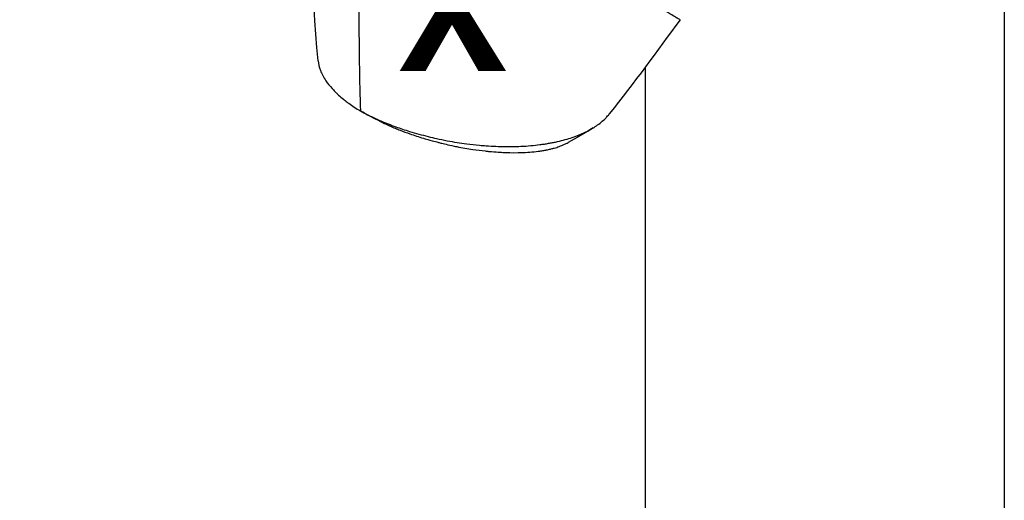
# Model space of a CAD drawing. Header units: millimetres. Extents: x 0 to 4378, y 0 to 2376.
# Tile 219 of 224: x 2520 to 2767, y 1745 to 1866. Entities that reach past the tile are written whole.
import ezdxf

# ---------------------------------------------------------------- set-up
doc = ezdxf.new("R2010")
doc.units = ezdxf.units.MM
doc.header["$LTSCALE"] = 0.2
for name, color, linetype in [('01_Object Line', 4, 'Continuous'), ('07_Special Line2', 76, 'Continuous'), ('12_Before Rev.Num.', 5, 'Continuous')]:
    doc.layers.add(name, color=color, linetype=linetype)
doc.layers.add('14_Mark', color=7, linetype='Continuous', true_color=0xe03c31)
doc.styles.add('Rainbow-5.0 Style', font='malgunsl.ttf')

# ---------------------------------------------------------------- blocks, each defined once
blk = doc.blocks.new('Blk$A07R1-4W24J')
for p, q in [((17.35, 794.27), (17.35, 627.79)), ((-72.65, 753.43), (-72.65, 627.79))]:
    blk.add_line(p, q)
for centre, major_axis, ratio, start_param, end_param in [((-123.01, 1035.45), (18.61, 309.58), 0.034154, 2.393618, 2.81451), ((-142.27, 742.97), (-5.44, 2.95), 0.20917, 1.354811, 1.446049)]:
    blk.add_ellipse(centre, major_axis=major_axis, ratio=ratio, start_param=start_param, end_param=end_param)
for points, knots in [([(-154.66, 755.04), (-156.23, 772.89), (-156.75, 790.62), (-157.16, 808.75), (-157.17, 809.22), (-157.18, 809.7)], [0, 0, 0, 0, 6.08921, 6.08921, 6.253362, 6.253362, 6.253362, 6.253362]), ([(-63.93, 765.34), (-63.93, 765.33), (-64.27, 765.5), (-65.07, 765.97), (-65.89, 766.47), (-69.04, 768.32), (-70.94, 769.41), (-75.15, 771.84), (-76.87, 772.88), (-78.92, 774.02), (-80.28, 774.74), (-83.74, 776.74), (-85.26, 777.64), (-90.85, 780.93), (-94.46, 782.99), (-98.55, 785.35), (-100.03, 786.21), (-104.41, 788.74), (-107.42, 790.47), (-116.68, 795.83), (-122.32, 799.09), (-128.62, 802.7), (-130.09, 803.55), (-133.72, 805.63), (-135.86, 806.87), (-139.97, 809.25), (-141.93, 810.38), (-143.74, 811.42)], [1.915503, 1.915503, 1.915503, 1.915503, 2.453917, 2.453917, 3.119268, 3.119268, 3.710855, 3.710855, 4.236876, 4.236876, 4.642605, 4.642605, 4.934699, 4.934699, 5.667174, 5.667174, 6.066186, 6.066186, 6.818123, 6.818123, 8.314738, 8.314738, 8.772171, 8.772171, 9.455351, 9.455351, 10.137965, 10.137965, 10.137965, 10.137965]), ([(-154.66, 755.04), (-154.59, 754.25), (-154.4, 753.45), (-153.76, 751.77), (-153.29, 750.9), (-152.25, 749.38), (-151.74, 748.73), (-150.93, 747.84), (-150.7, 747.6), (-150.36, 747.25), (-150.25, 747.15), (-149.94, 746.84), (-149.73, 746.64), (-149.14, 746.11), (-148.74, 745.77), (-148.01, 745.17), (-147.69, 744.92), (-147.23, 744.58), (-147.1, 744.49), (-146.53, 744.07), (-146.06, 743.74), (-145.08, 743.11), (-144.57, 742.8), (-144.04, 742.49)], [6.746797, 6.746797, 6.746797, 6.746797, 7.288579, 7.288579, 7.860772, 7.860772, 8.290537, 8.290537, 8.451715, 8.451715, 8.522248, 8.522248, 8.654959, 8.654959, 8.889881, 8.889881, 9.06617, 9.06617, 9.132077, 9.132077, 9.362293, 9.362293, 9.592797, 9.592797, 9.592797, 9.592797]), ([(-144.04, 742.49), (-143.48, 742.17), (-142.88, 741.84), (-142.23, 741.51), (-141.63, 741.21), (-140.98, 740.89), (-140.3, 740.58), (-140.15, 740.51), (-140, 740.45), (-139.85, 740.38), (-138.62, 739.83), (-137.38, 739.32), (-136.16, 738.86), (-135.83, 738.74), (-135.51, 738.62), (-135.19, 738.5), (-134.06, 738.1), (-132.9, 737.71), (-131.72, 737.35), (-130.21, 736.88), (-128.65, 736.45), (-127.07, 736.06), (-126.37, 735.88), (-125.66, 735.72), (-124.95, 735.56), (-124.06, 735.36), (-123.16, 735.18), (-122.27, 735.01), (-120.63, 734.7), (-119, 734.44), (-117.4, 734.23), (-116.33, 734.09), (-115.27, 733.98), (-114.23, 733.88), (-113.66, 733.83), (-113.09, 733.78), (-112.53, 733.74), (-110.87, 733.62), (-109.27, 733.56), (-107.74, 733.54), (-106.39, 733.53), (-105.09, 733.55), (-103.85, 733.61), (-102.12, 733.69), (-100.52, 733.84), (-99.07, 734.02), (-98.95, 734.04), (-98.84, 734.05), (-98.72, 734.07), (-98.37, 734.12), (-98.02, 734.17), (-97.67, 734.22), (-97.33, 734.28), (-96.98, 734.34), (-96.64, 734.4), (-96.3, 734.46), (-95.97, 734.52), (-95.64, 734.59), (-95.31, 734.65), (-95, 734.72), (-94.68, 734.79), (-94.67, 734.79), (-94.66, 734.79), (-94.65, 734.8), (-93.3, 735.1), (-92.07, 735.44), (-90.95, 735.82), (-89.74, 736.23), (-88.65, 736.67), (-87.68, 737.14), (-87.59, 737.18), (-87.5, 737.23), (-87.41, 737.27), (-86.49, 737.73), (-85.65, 738.22), (-84.9, 738.74), (-84.04, 739.33), (-83.29, 739.95), (-82.65, 740.6), (-82.58, 740.67), (-82.51, 740.73), (-82.45, 740.8), (-82.19, 741.07), (-81.95, 741.34), (-81.73, 741.62), (-81.68, 741.68), (-81.63, 741.74), (-81.59, 741.8)], [0, 0, 0, 0, 0.0293646, 0.0293646, 0.0293646, 0.0566154, 0.0566154, 0.0566154, 0.0625, 0.0625, 0.0625, 0.1118856, 0.1118856, 0.1118856, 0.125, 0.125, 0.125, 0.1687706, 0.1687706, 0.1687706, 0.2250488, 0.2250488, 0.2250488, 0.25, 0.25, 0.25, 0.2807426, 0.2807426, 0.2807426, 0.3373462, 0.3373462, 0.3373462, 0.375, 0.375, 0.375, 0.394127, 0.394127, 0.394127, 0.4504604, 0.4504604, 0.4504604, 0.5, 0.5, 0.5, 0.5625, 0.5625, 0.5625, 0.5671142, 0.5671142, 0.5671142, 0.581501, 0.581501, 0.581501, 0.5960263, 0.5960263, 0.5960263, 0.6106942, 0.6106942, 0.6106942, 0.625, 0.625, 0.625, 0.6254725, 0.6254725, 0.6254725, 0.6826656, 0.6826656, 0.6826656, 0.7442648, 0.7442648, 0.7442648, 0.75, 0.75, 0.75, 0.8049855, 0.8049855, 0.8049855, 0.8682916, 0.8682916, 0.8682916, 0.875, 0.875, 0.875, 0.9005062, 0.9005062, 0.9005062, 0.9059684, 0.9059684, 0.9059684, 0.9059684]), ([(-139.1, 739.84), (-138.94, 739.76), (-138.79, 739.69), (-138.66, 739.62), (-138.43, 739.51), (-138.25, 739.42), (-138.12, 739.36), (-137.2, 738.93), (-136.25, 738.52), (-135.27, 738.12), (-134.89, 737.96), (-134.5, 737.8), (-134.1, 737.65), (-133.3, 737.33), (-132.47, 737.03), (-131.64, 736.73), (-130.54, 736.35), (-129.41, 735.98), (-128.27, 735.63), (-128.11, 735.58), (-127.96, 735.54), (-127.81, 735.5), (-126.05, 734.97), (-124.91, 734.69), (-124.45, 734.57), (-124.4, 734.55), (-124.2, 734.51), (-123.86, 734.42), (-123.25, 734.27), (-122.14, 734), (-120.55, 733.67), (-120.32, 733.62), (-120.09, 733.58), (-119.85, 733.53), (-118.52, 733.27), (-117.18, 733.04), (-115.85, 732.84), (-114.82, 732.68), (-113.8, 732.55), (-112.79, 732.44), (-112.48, 732.4), (-112.18, 732.37), (-111.9, 732.34), (-110.01, 732.16), (-108.76, 732.1), (-108.09, 732.07), (-107.99, 732.06), (-107.91, 732.06), (-107.84, 732.06), (-107.34, 732.04), (-106.18, 731.99), (-104.47, 732.02), (-104.08, 732.03), (-103.67, 732.04), (-103.23, 732.06), (-102.43, 732.09), (-101.73, 732.14), (-101.11, 732.19), (-100.29, 732.26), (-99.62, 732.34), (-99.07, 732.42), (-98.69, 732.47), (-98.36, 732.52), (-98.05, 732.58), (-97.73, 732.63), (-97.44, 732.69), (-97.18, 732.74), (-97, 732.78), (-96.82, 732.82), (-96.64, 732.86), (-96.35, 732.93), (-96.06, 733), (-95.79, 733.07), (-95.67, 733.1), (-95.56, 733.13), (-95.45, 733.16), (-95.03, 733.28), (-94.63, 733.41), (-94.24, 733.55), (-93.76, 733.73), (-93.3, 733.91), (-92.86, 734.12), (-92.73, 734.18), (-92.61, 734.23), (-92.49, 734.29), (-92.31, 734.39), (-92.13, 734.48), (-91.96, 734.57)], [-0.9562395, -0.9562395, -0.9562395, -0.9562395, -0.9489424, -0.9489424, -0.9489424, -0.9357143, -0.9357143, -0.9357143, -0.889625, -0.889625, -0.889625, -0.8714286, -0.8714286, -0.8714286, -0.8344504, -0.8344504, -0.8344504, -0.7857143, -0.7857143, -0.7857143, -0.7816134, -0.7816134, -0.7816134, -0.7321429, -0.7321429, -0.7321429, -0.7131382, -0.7131382, -0.7131382, -0.6785714, -0.6785714, -0.6785714, -0.668891, -0.668891, -0.668891, -0.6136608, -0.6136608, -0.6136608, -0.5714286, -0.5714286, -0.5714286, -0.5631973, -0.5631973, -0.5631973, -0.5077586, -0.5077586, -0.5077586, -0.5, -0.5, -0.5, -0.4417473, -0.4417473, -0.4417473, -0.4285714, -0.4285714, -0.4285714, -0.3976984, -0.3976984, -0.3976984, -0.3571429, -0.3571429, -0.3571429, -0.3396491, -0.3396491, -0.3396491, -0.3214286, -0.3214286, -0.3214286, -0.3105609, -0.3105609, -0.3105609, -0.2929487, -0.2929487, -0.2929487, -0.2857143, -0.2857143, -0.2857143, -0.2580205, -0.2580205, -0.2580205, -0.2239141, -0.2239141, -0.2239141, -0.2142857, -0.2142857, -0.2142857, -0.1992287, -0.1992287, -0.1992287, -0.1992287])]:
    blk.add_open_spline(points, degree=3, knots=knots)
for points in [[(-63.93, 765.34), (-69.55, 757.51), (-75.52, 749.52), (-81.59, 741.8)], [(-139.1, 739.84), (-140.62, 740.59), (-142.11, 741.37), (-143.56, 742.21)], [(-85.73, 738.2), (-87.87, 736.89), (-90, 735.67), (-91.96, 734.57)]]:
    blk.add_open_spline(points, degree=3)
blk = doc.blocks.new('A$C36afca62')
h = blk.add_hatch(color=256)
h.dxf.hatch_style = 1
h.paths.add_polyline_path([(6, 0, 1), (-6, 0, 1)])
at = {"layer": '07_Special Line2'}
blk.add_hatch(color=256, dxfattribs=at).paths.add_polyline_path([(51.08, 29.49), (33.42, 25.88), (39.12, 16)])
at = {"layer": '12_Before Rev.Num.'}
blk.add_hatch(color=256, dxfattribs=at).paths.add_polyline_path([(0, 58.99), (-5.7, 41.88), (5.7, 41.88)])
at = {"layer": '14_Mark'}
blk.add_hatch(color=256, dxfattribs=at).paths.add_polyline_path([(51.08, -29.49), (39.12, -16), (33.42, -25.88)])
blk.add_circle((0, 0), 6)
at = {"layer": '07_Special Line2'}
for p, q in [((48.62, 28.07), (33.89, 25.06)), ((38.65, 16.82), (48.62, 28.07)), ((38.65, 16.82), (33.89, 25.06))]:
    blk.add_line(p, q, dxfattribs=at)
at = {"layer": '07_Special Line2', "const_width": 6}
blk.add_lwpolyline([(36.27, 20.94), (0, 0)], dxfattribs=at)
at = {"layer": '12_Before Rev.Num.'}
for p, q in [((0, 56.14), (-4.75, 41.88)), ((4.75, 41.88), (0, 56.14)), ((4.75, 41.88), (-4.75, 41.88))]:
    blk.add_line(p, q, dxfattribs=at)
at = {"layer": '12_Before Rev.Num.', "const_width": 6}
blk.add_lwpolyline([(0, 41.88), (0, 0)], dxfattribs=at)
at = {"layer": '14_Mark'}
for p, q in [((33.89, -25.06), (38.65, -16.82)), ((48.62, -28.07), (38.65, -16.82)), ((33.89, -25.06), (48.62, -28.07))]:
    blk.add_line(p, q, dxfattribs=at)
at = {"layer": '14_Mark', "const_width": 6}
blk.add_lwpolyline([(36.27, -20.94), (0, 0)], dxfattribs=at)
at = {"insert": (-21.41, -18.55), "char_height": 19.2, "attachment_point": 4, "style": 'Rainbow-5.0 Style'}
blk.add_mtext('{\\fMalgun Gothic Semilight|b1|i0|c129|p50;T}', dxfattribs=at)
at = {"layer": '07_Special Line2', "insert": (43.22, 5.18), "char_height": 19.2, "attachment_point": 4, "style": 'Rainbow-5.0 Style'}
blk.add_mtext('{\\fMalgun Gothic Semilight|b1|i0|c129|p50;Y}', dxfattribs=at)
at = {"layer": '12_Before Rev.Num.', "insert": (-24.7, 42.87), "char_height": 19.2, "attachment_point": 4, "style": 'Rainbow-5.0 Style'}
blk.add_mtext('{\\fMalgun Gothic Semilight|b1|i0|c129|p50;Z}', dxfattribs=at)
at = {"layer": '14_Mark', "insert": (36.13, -46.02), "char_height": 19.2, "attachment_point": 4, "style": 'Rainbow-5.0 Style'}
blk.add_mtext('{\\fMalgun Gothic Semilight|b1|i0|c129|p50;X}', dxfattribs=at)

msp = doc.modelspace()

# ---------------------------------------------------------------- block references
at = {"xscale": 1.6, "yscale": 1.6, "zscale": 1.6}
msp.add_blockref('A$C36afca62', (2557.497, 1941.912), dxfattribs=at)
at = {"layer": '01_Object Line'}
msp.add_blockref('Blk$A07R1-4W24J', (2749.512, 1100.467), dxfattribs=at)

doc.saveas('drawing.dxf')
